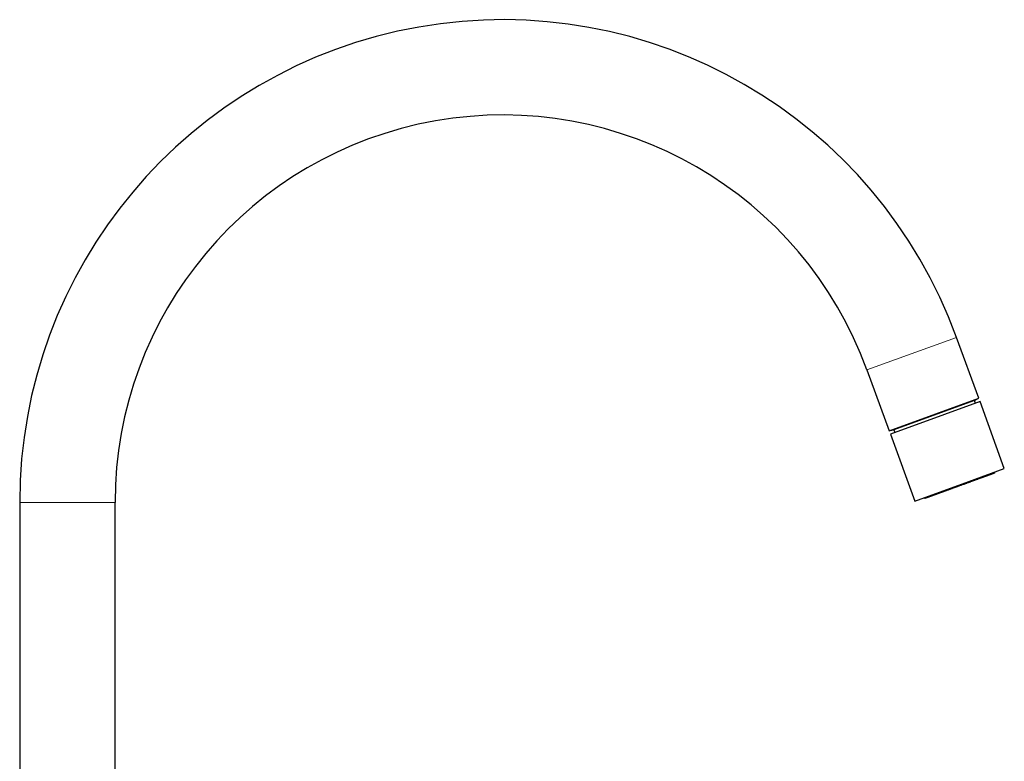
# Model space of a CAD drawing. Header units: millimetres. Extents: x 8 to 835, y 12 to 866.
# Tile 46 of 46: x 599 to 835, y 689 to 866. Entities that reach past the tile are written whole.
import ezdxf

# ---------------------------------------------------------------- set-up
doc = ezdxf.new("R2010")
doc.units = ezdxf.units.MM

msp = doc.modelspace()

# ---------------------------------------------------------------- linework, layer by layer
at = {"color": 8, "linetype": 'Continuous', "lineweight": 0}
for p, q in [((802.01, 782.11), (823.44, 789.91)), ((832.61, 757.69), (815.7, 751.53)), ((622.23, 750.41), (599.43, 750.41))]:
    msp.add_line(p, q, dxfattribs=at)
at = {"color": 7, "linetype": 'Continuous', "lineweight": 30}
for p, q in [((828.73, 775.37), (823.44, 789.91)), ((802.01, 782.11), (807.3, 767.58)), ((807.3, 767.58), (828.73, 775.37)), ((827.71, 774.82), (818.08, 771.31)), ((827.71, 774.82), (828.57, 775.32)), ((827.96, 774.13), (827.71, 774.82)), ((829.04, 774.53), (820.53, 771.43)), ((834.85, 758.55), (829.04, 774.53)), ((820.53, 771.43), (807.61, 766.73)), ((818.08, 771.31), (808.44, 767.81)), ((807.46, 767.63), (808.44, 767.81)), ((808.44, 767.81), (808.69, 767.12)), ((807.61, 766.73), (813.43, 750.76)), ((826.35, 755.46), (834.85, 758.55)), ((832.61, 757.69), (832.6, 757.73)), ((813.43, 750.76), (826.35, 755.46)), ((815.68, 751.58), (815.7, 751.53)), ((599.43, 750.41), (599.43, 640.75)), ((622.23, 626.7), (622.23, 750.41))]:
    msp.add_line(p, q, dxfattribs=at)
for centre, radius, start, end in [((714.92, 750.41), 115.49, 20, 180), ((714.92, 750.41), 92.69, 20, 180), ((832.42, 757.62), 0.2, 290, 20), ((815.89, 751.6), 0.2, 200, 290)]:
    msp.add_arc(centre, radius, start, end, dxfattribs=at)
msp.add_open_spline([(832.49, 757.43), (832.49, 757.43), (832.48, 757.42), (832.46, 757.42), (832.44, 757.41), (832.4, 757.4), (832.36, 757.38), (832.32, 757.37), (832.27, 757.35), (832.21, 757.33), (832.16, 757.31), (832.1, 757.29), (832.04, 757.26), (831.97, 757.24), (831.89, 757.21), (831.81, 757.18), (831.7, 757.14), (831.58, 757.1), (831.45, 757.05), (831.31, 757), (831.16, 756.94), (830.99, 756.88), (830.8, 756.81), (830.59, 756.74), (830.37, 756.66), (830.13, 756.57), (829.9, 756.49), (829.68, 756.41), (829.46, 756.33), (829.24, 756.25), (829.01, 756.16), (828.78, 756.08), (828.55, 755.99), (828.33, 755.91), (828.12, 755.84), (827.91, 755.76), (827.69, 755.68), (827.48, 755.6), (827.26, 755.52), (827.03, 755.44), (826.79, 755.35), (826.54, 755.26), (826.3, 755.17), (826.05, 755.08), (825.8, 754.99), (825.55, 754.9), (825.27, 754.8), (824.97, 754.69), (824.64, 754.57), (824.3, 754.45), (824, 754.34), (823.73, 754.24), (823.49, 754.15), (823.25, 754.06), (823.01, 753.98), (822.77, 753.89), (822.53, 753.8), (822.3, 753.72), (822.09, 753.64), (821.89, 753.57), (821.7, 753.5), (821.51, 753.43), (821.32, 753.36), (821.13, 753.29), (820.92, 753.22), (820.69, 753.13), (820.44, 753.04), (820.2, 752.95), (819.96, 752.87), (819.72, 752.78), (819.47, 752.69), (819.21, 752.6), (818.94, 752.5), (818.69, 752.4), (818.44, 752.31), (818.21, 752.23), (818.01, 752.16), (817.82, 752.09), (817.65, 752.03), (817.48, 751.96), (817.32, 751.91), (817.17, 751.85), (817.04, 751.81), (816.93, 751.76), (816.82, 751.72), (816.72, 751.69), (816.62, 751.65), (816.53, 751.62), (816.44, 751.59), (816.36, 751.56), (816.28, 751.53), (816.22, 751.51), (816.16, 751.48), (816.1, 751.46), (816.06, 751.45), (816.02, 751.43), (815.99, 751.42), (815.96, 751.41), (815.95, 751.41), (815.95, 751.41), (815.96, 751.41)], degree=3, knots=[0, 0, 0, 0, 0.009423, 0.01883, 0.028229, 0.037628, 0.047035, 0.056458, 0.066312, 0.07415, 0.08198, 0.089806, 0.097634, 0.105467, 0.113311, 0.12117, 0.132011, 0.142829, 0.153636, 0.164446, 0.175271, 0.186122, 0.199405, 0.212657, 0.225902, 0.23916, 0.252456, 0.263528, 0.274576, 0.285614, 0.296653, 0.307708, 0.318791, 0.328085, 0.33736, 0.346626, 0.35589, 0.365159, 0.374441, 0.383744, 0.393733, 0.403703, 0.413665, 0.423627, 0.4336, 0.443593, 0.453162, 0.466096, 0.479018, 0.491949, 0.504911, 0.514332, 0.523737, 0.533136, 0.542535, 0.551944, 0.561369, 0.571223, 0.579061, 0.586891, 0.594718, 0.602545, 0.610379, 0.618223, 0.626081, 0.636922, 0.64774, 0.658548, 0.669358, 0.680182, 0.691033, 0.704317, 0.717569, 0.730813, 0.744071, 0.757367, 0.768439, 0.779488, 0.790525, 0.801564, 0.812619, 0.823702, 0.832996, 0.842272, 0.851538, 0.860801, 0.87007, 0.879352, 0.888655, 0.898644, 0.908615, 0.918576, 0.928539, 0.938511, 0.948504, 0.958076, 0.971012, 0.983934, 0.996864, 1, 1, 1, 1], dxfattribs=at)

doc.saveas('drawing.dxf')
